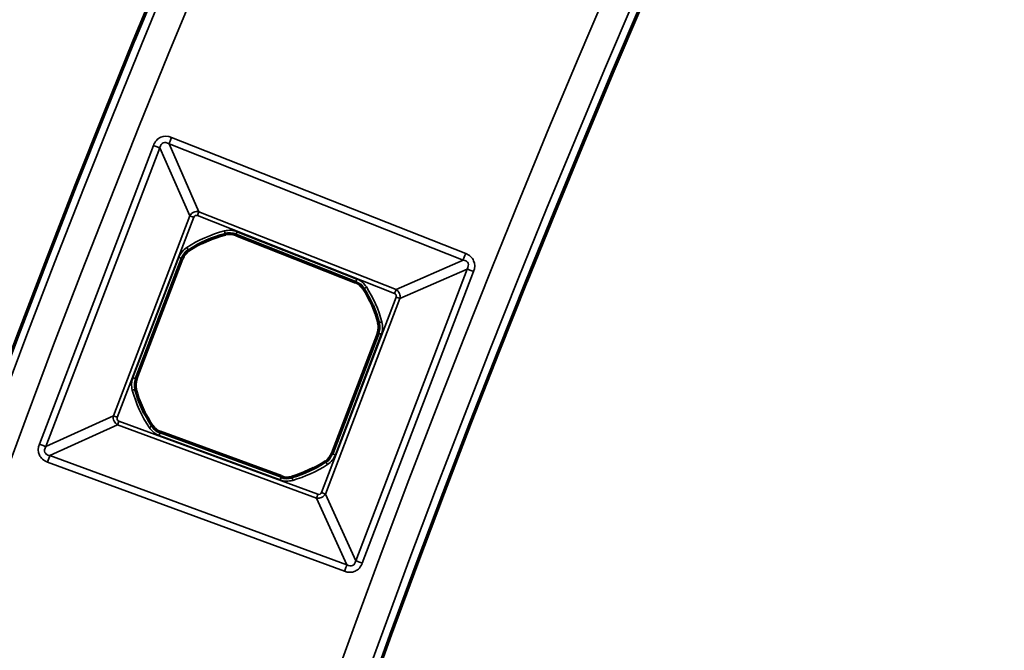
# Model space of a CAD drawing. Header units: millimetres. Extents: x -1503 to 2224, y -4278 to 2541.
# Tile 26 of 50: x -408 to -349, y -3025 to -2988. Entities that reach past the tile are written whole.
import ezdxf

# ---------------------------------------------------------------- set-up
doc = ezdxf.new("R2010")
doc.units = ezdxf.units.MM
doc.header["$LTSCALE"] = 0.75
doc.layers.add('Visible', color=7, linetype='Continuous', lineweight=70)
doc.layers.add('Visible Narrow', color=7, linetype='Continuous', lineweight=35)

msp = doc.modelspace()

# ---------------------------------------------------------------- linework, layer by layer
at = {"layer": 'Visible', "extrusion": (0, -5.969e-13, -1)}
for p, q in [((-395.172, -3000.728, 22.2), (-388.04, -3003.547, 22.2)), ((-401.096, -3009.299, 22.2), (-398.363, -3002.133, 22.2)), ((-386.703, -3006.58, 22.2), (-389.438, -3013.748, 22.2)), ((-392.456, -3015.12, 22.2), (-399.653, -3012.472, 22.2))]:
    msp.add_line(p, q, dxfattribs=at)
for radius in [763.5, 736.5]:
    msp.add_circle((-305.848, -3277.763, -27.4), radius, dxfattribs=at)
for start, end in [(57.03457, 75.41303), (147.71636, 164.7116), (326.35277, 344.73124), (237.0542, 254.04944)]:
    msp.add_arc((393.9, -3007.94, -22.2), 7.491, start, end, dxfattribs=at)
at = {"layer": 'Visible'}
for centre, start, end in [((-395.537, -3001.65, 22.2), 68.4353, 104.58697), ((-397.436, -3002.487, 22.2), 122.96543, 159.1171), ((-388.404, -3004.469, 22.2), 32.28364, 68.4353), ((-387.63, -3006.226, 22.2), 339.1171, 15.28839), ((-400.17, -3009.652, 22.2), 159.1171, 195.26876), ((-399.311, -3011.542, 22.2), 213.64723, 249.79889), ((-390.365, -3013.395, 22.2), 302.9458, 339.1171), ((-392.113, -3014.19, 22.2), 249.79889, 285.95056)]:
    msp.add_arc(centre, 0.991, start, end, dxfattribs=at)
at = {"layer": 'Visible Narrow', "extrusion": (0, -5.969e-13, -1)}
for p, q in [((-398.987, -2994.926, 27.7), (-381.493, -3001.84, 27.7)), ((-406.853, -3013.182, 27.7), (-400.07, -2995.403, 27.7)), ((-399.681, -2995.551, 27.478), (-406.464, -3013.33, 27.478)), ((-397.902, -2999.59, 22.833), (-399.681, -2995.551, 27.478)), ((-399.14, -2995.312, 27.478), (-397.36, -2999.351, 22.833)), ((-381.646, -3002.226, 27.478), (-399.14, -2995.312, 27.478)), ((-402.447, -3011.503, 22.833), (-397.902, -2999.59, 22.833)), ((-397.669, -2999.679, 22.7), (-402.214, -3011.592, 22.7)), ((-385.728, -3004.217, 22.7), (-397.452, -2999.583, 22.7)), ((-397.36, -2999.351, 22.833), (-385.637, -3003.985, 22.833)), ((-395.786, -3000.691, 22.2), (-395.788, -3000.685, 22.503)), ((-395.17, -3000.723, 22.503), (-395.172, -3000.728, 22.2)), ((-388.038, -3003.542, 22.503), (-395.17, -3000.723, 22.503)), ((-395.097, -3000.537, 22.7), (-387.965, -3003.356, 22.7)), ((-397.979, -3001.651, 22.503), (-397.976, -3001.655, 22.2)), ((-401.288, -3009.226, 22.7), (-398.554, -3002.06, 22.7)), ((-398.368, -3002.132, 22.503), (-401.101, -3009.297, 22.503)), ((-398.363, -3002.133, 22.2), (-398.368, -3002.132, 22.503)), ((-385.637, -3003.985, 22.833), (-381.646, -3002.226, 27.478)), ((-388.034, -3020.123, 27.478), (-381.41, -3002.761, 27.478)), ((-381.021, -3002.909, 27.7), (-387.645, -3020.271, 27.7)), ((-381.41, -3002.761, 27.478), (-385.401, -3004.52, 22.833)), ((-388.04, -3003.547, 22.2), (-388.038, -3003.542, 22.503)), ((-387.562, -3003.936, 22.503), (-387.566, -3003.939, 22.2)), ((-390.072, -3016.064, 22.7), (-385.634, -3004.431, 22.7)), ((-385.401, -3004.52, 22.833), (-389.839, -3016.153, 22.833)), ((-386.673, -3005.965, 22.2), (-386.668, -3005.964, 22.503)), ((-389.434, -3013.75, 22.503), (-386.699, -3006.582, 22.503)), ((-386.512, -3006.653, 22.7), (-389.247, -3013.822, 22.7)), ((-386.699, -3006.582, 22.503), (-386.703, -3006.58, 22.2)), ((-401.101, -3009.297, 22.503), (-401.096, -3009.299, 22.2)), ((-401.126, -3009.913, 22.2), (-401.132, -3009.915, 22.503)), ((-406.464, -3013.33, 27.478), (-402.447, -3011.503, 22.833)), ((-402.116, -3011.807, 22.7), (-390.285, -3016.161, 22.7)), ((-402.202, -3012.042, 22.833), (-406.22, -3013.869, 27.478)), ((-390.371, -3016.395, 22.833), (-402.202, -3012.042, 22.833)), ((-400.14, -3012.094, 22.503), (-400.136, -3012.091, 22.2)), ((-399.653, -3012.472, 22.2), (-399.655, -3012.477, 22.503)), ((-399.655, -3012.477, 22.503), (-392.457, -3015.125, 22.503)), ((-392.527, -3015.313, 22.7), (-399.724, -3012.665, 22.7)), ((-388.709, -3020.755, 27.7), (-406.363, -3014.259, 27.7)), ((-406.22, -3013.869, 27.478), (-388.566, -3020.365, 27.478)), ((-389.823, -3014.231, 22.503), (-389.826, -3014.227, 22.2)), ((-389.438, -3013.748, 22.2), (-389.434, -3013.75, 22.503)), ((-392.457, -3015.125, 22.503), (-392.456, -3015.12, 22.2)), ((-391.841, -3015.143, 22.2), (-391.839, -3015.148, 22.503)), ((-388.566, -3020.365, 27.478), (-390.371, -3016.395, 22.833)), ((-389.839, -3016.153, 22.833), (-388.034, -3020.123, 27.478))]:
    msp.add_line(p, q, dxfattribs=at)
for radius in [763, 761.3, 738.7, 737]:
    msp.add_circle((-305.848, -3277.763, -27.9), radius, dxfattribs=at)
at = {"layer": 'Visible Narrow', "extrusion": (-0.930003, 0.367552, -2.115e-13)}
for centre in [(2931.938, 27.2, -729.731), (2931.938, 27.2, -748.542)]:
    msp.add_arc(centre, 0.5, 33.74091, 90, dxfattribs=at)
at = {"layer": 'Visible Narrow', "extrusion": (-0.356459, -0.934311, 5.645e-13)}
msp.add_arc((693.95, 27.2, 2941.246), 0.5, 33.74091, 90, dxfattribs=at)
at = {"layer": 'Visible Narrow', "extrusion": (-0.356459, -0.934311, 5.542e-13)}
msp.add_arc((697.717, 23, 2944.385), 0.3, 213.74091, 270, dxfattribs=at)
at = {"layer": 'Visible Narrow', "extrusion": (0.930003, -0.367552, 2.227e-13)}
for centre in [(-2935.706, 23, 732.87), (-2935.706, 23, 745.476)]:
    msp.add_arc(centre, 0.3, 270, 326.25909, dxfattribs=at)
at = {"layer": 'Visible Narrow', "extrusion": (0, -5.969e-13, -1)}
for centre, radius, start, end in [((393.9, -3007.94, -22.7), 7.697, 57.03457, 75.41303), ((395.537, -3001.65, -22.7), 1.197, 75.41303, 111.5647), ((397.436, -3002.487, -22.7), 1.197, 20.8829, 57.03457), ((388.404, -3004.469, -22.7), 1.197, 111.5647, 147.71636), ((393.9, -3007.94, -22.7), 7.697, 147.71636, 164.7116), ((387.63, -3006.226, -22.7), 1.197, 164.7116, 200.8829), ((400.17, -3009.652, -22.7), 1.197, 344.73124, 20.8829), ((393.9, -3007.94, -22.7), 7.697, 326.35277, 344.73124), ((399.311, -3011.542, -22.7), 1.197, 290.20111, 326.35277), ((390.365, -3013.395, -22.7), 1.197, 200.8829, 237.0542), ((393.9, -3007.94, -22.7), 7.697, 237.0542, 254.04944), ((392.113, -3014.19, -22.7), 1.197, 254.04944, 290.20111)]:
    msp.add_arc(centre, radius, start, end, dxfattribs=at)
at = {"layer": 'Visible Narrow'}
for centre, radius, start, end in [((-393.9, -3007.94, 22.503), 7.497, 104.58697, 122.96543), ((-395.537, -3001.65, 22.503), 0.997, 68.4353, 104.58697), ((-397.436, -3002.487, 22.503), 0.997, 122.96543, 159.1171), ((-388.404, -3004.469, 22.503), 0.997, 32.28364, 68.4353), ((-393.9, -3007.94, 22.503), 7.497, 15.28839, 32.28364), ((-387.63, -3006.226, 22.503), 0.997, 339.1171, 15.28839), ((-400.17, -3009.652, 22.503), 0.997, 159.1171, 195.26876), ((-393.9, -3007.94, 22.503), 7.497, 195.26876, 213.64723), ((-399.311, -3011.542, 22.503), 0.997, 213.64723, 249.79889), ((-393.9, -3007.94, 22.503), 7.497, 285.95056, 302.9458), ((-390.365, -3013.395, 22.503), 0.997, 302.9458, 339.1171), ((-392.113, -3014.19, 22.503), 0.997, 249.79889, 285.95056)]:
    msp.add_arc(centre, radius, start, end, dxfattribs=at)
at = {"layer": 'Visible Narrow', "extrusion": (-0.967766, -0.251849, 1.396e-13)}
msp.add_arc((2804.084, 22.5, 1138.75), 0.2, 1, 90, dxfattribs=at)
at = {"layer": 'Visible Narrow', "extrusion": (-0.930003, 0.367552, -2.218e-13)}
msp.add_arc((2935.727, 22.5, -735.411), 0.2, 1, 90, dxfattribs=at)
at = {"layer": 'Visible Narrow', "extrusion": (-0.838999, -0.544133, 3.211e-13)}
msp.add_arc((2301.629, 22.5, 1967.201), 0.2, 1, 90, dxfattribs=at)
at = {"layer": 'Visible Narrow', "extrusion": (-0.356459, -0.934311, 5.749e-13)}
msp.add_arc((697.738, 22.5, 2946.926), 0.2, 1, 90, dxfattribs=at)
at = {"layer": 'Visible Narrow', "extrusion": (-0.356459, -0.934311, 5.556e-13)}
msp.add_arc((714.422, 27.2, 2941.47), 0.5, 90, 146.25909, dxfattribs=at)
at = {"layer": 'Visible Narrow', "extrusion": (0.930003, -0.367552, 2.222e-13)}
msp.add_arc((-2935.727, 22.5, 743.08), 0.2, 90, 179, dxfattribs=at)
at = {"layer": 'Visible Narrow', "extrusion": (0.534111, -0.845414, 4.955e-13)}
msp.add_arc((-1931.886, 22.5, 2332.57), 0.2, 90, 179, dxfattribs=at)
at = {"layer": 'Visible Narrow', "extrusion": (-0.356459, -0.934311, 5.652e-13)}
msp.add_arc((710.655, 23, 2944.535), 0.3, 270, 326.25909, dxfattribs=at)
at = {"layer": 'Visible Narrow', "extrusion": (0.263678, -0.964611, 5.845e-13)}
msp.add_arc((-1165.39, 22.5, 2797.629), 0.2, 90, 179, dxfattribs=at)
at = {"layer": 'Visible Narrow', "extrusion": (-0.356459, -0.934311, 5.356e-13)}
msp.add_arc((710.627, 22.5, 2946.924), 0.2, 90, 179, dxfattribs=at)
at = {"layer": 'Visible Narrow', "extrusion": (-0.356459, -0.934311, 5.475e-13)}
msp.add_arc((697.738, 22.5, 2954.595), 0.2, 1, 90, dxfattribs=at)
at = {"layer": 'Visible Narrow', "extrusion": (0.263347, -0.964701, 5.678e-13)}
msp.add_arc((-1179.824, 22.5, 2798.031), 0.2, 1, 90, dxfattribs=at)
at = {"layer": 'Visible Narrow', "extrusion": (-0.356459, -0.934311, 6.117e-13)}
msp.add_arc((697.717, 23, 2957.136), 0.3, 213.74091, 270, dxfattribs=at)
at = {"layer": 'Visible Narrow', "extrusion": (0.938486, -0.345316, 2.016e-13)}
msp.add_arc((-2965.397, 23, 662.646), 0.3, 213.74091, 270, dxfattribs=at)
at = {"layer": 'Visible Narrow', "extrusion": (0.554078, -0.832465, 4.702e-13)}
msp.add_arc((-2002.237, 22.5, 2285.753), 0.2, 1, 90, dxfattribs=at)
at = {"layer": 'Visible Narrow', "extrusion": (0.938486, -0.345316, 2.064e-13)}
msp.add_arc((-2965.376, 22.5, 665.187), 0.2, 1, 90, dxfattribs=at)
at = {"layer": 'Visible Narrow', "extrusion": (-0.356459, -0.934311, 5.559e-13)}
msp.add_arc((693.95, 27.2, 2960.275), 0.5, 33.74091, 90, dxfattribs=at)
at = {"layer": 'Visible Narrow', "extrusion": (-0.938486, 0.345316, -2.128e-13)}
msp.add_arc((2969.165, 27.2, -659.507), 0.5, 90, 146.25909, dxfattribs=at)
at = {"layer": 'Visible Narrow', "extrusion": (-0.839185, -0.543845, 2.994e-13)}
msp.add_arc((2317.696, 22.5, 1966.409), 0.2, 90, 179, dxfattribs=at)
at = {"layer": 'Visible Narrow', "extrusion": (-0.356459, -0.934311, 5.58e-13)}
msp.add_arc((710.627, 22.5, 2954.597), 0.2, 90, 179, dxfattribs=at)
at = {"layer": 'Visible Narrow', "extrusion": (-0.938486, 0.345316, -2.125e-13)}
msp.add_arc((2965.376, 22.5, -672.856), 0.2, 90, 179, dxfattribs=at)
at = {"layer": 'Visible Narrow', "extrusion": (-0.961499, -0.274808, 1.423e-13)}
msp.add_arc((2791.582, 22.5, 1205.339), 0.2, 90, 179, dxfattribs=at)
at = {"layer": 'Visible Narrow', "extrusion": (-0.356459, -0.934311, 4.985e-13)}
msp.add_arc((710.655, 23, 2956.986), 0.3, 270, 326.25909, dxfattribs=at)
at = {"layer": 'Visible Narrow', "extrusion": (0.938486, -0.345316, 2.13e-13)}
msp.add_arc((-2965.397, 23, 675.252), 0.3, 213.74091, 270, dxfattribs=at)
at = {"layer": 'Visible Narrow', "extrusion": (-0.356459, -0.934311, 5.398e-13)}
msp.add_arc((714.422, 27.2, 2960.052), 0.5, 90, 146.25909, dxfattribs=at)
at = {"layer": 'Visible Narrow', "extrusion": (-0.938486, 0.345316, -2.187e-13)}
msp.add_arc((2969.165, 27.2, -678.318), 0.5, 90, 146.25909, dxfattribs=at)
at = {"layer": 'Visible Narrow', "extrusion": (0.129318, -0.293534, 0.947161)}
msp.add_ellipse((-399.08, -2996.182, 27.2), major_axis=(-0.41, 0.931, 0.344), ratio=0.465634, start_param=0.606215, end_param=0.632904, dxfattribs=at)
at = {"layer": 'Visible Narrow', "extrusion": (0.155762, -0.353556, -0.922354)}
msp.add_ellipse((-397.511, -2999.772, 22.969), major_axis=(-0.292, -0.358, 0.088), ratio=0.958702, start_param=1.402661, end_param=1.431737, dxfattribs=at)
at = {"layer": 'Visible Narrow', "extrusion": (-0.294418, -0.129708, 0.946834)}
msp.add_ellipse((-382.276, -3002.823, 27.2), major_axis=(0.922, 0.406, 0.342), ratio=0.469981, start_param=0.608839, end_param=0.624247, dxfattribs=at)
at = {"layer": 'Visible Narrow', "extrusion": (-0.351863, -0.155015, -0.923127)}
msp.add_ellipse((-385.822, -3004.373, 22.969), major_axis=(-0.351, 0.301, 0.083), ratio=0.958706, start_param=1.386778, end_param=1.403566, dxfattribs=at)
at = {"layer": 'Visible Narrow'}
for points, knots in [([(-400.07, -2995.403, 27.7), (-399.983, -2995.176, 27.7), (-399.829, -2995.005, 27.7), (-399.636, -2994.92, 27.7), (-399.443, -2994.835, 27.7), (-399.213, -2994.836, 27.7), (-398.987, -2994.926, 27.7)], [0, 0, 0, 0, 0.5, 0.5, 0.5, 1, 1, 1, 1]), ([(-399.14, -2995.312, 27.478), (-399.273, -2995.228, 27.522), (-399.395, -2995.209, 27.544), (-399.49, -2995.251, 27.544), (-399.581, -2995.291, 27.544), (-399.648, -2995.387, 27.524), (-399.677, -2995.532, 27.483)], [0, 0, 0, 0, 0.510681, 0.510681, 0.510681, 1, 1, 1, 1]), ([(-397.895, -2999.578, 22.83), (-397.84, -2999.49, 22.806), (-397.761, -2999.423, 22.793), (-397.67, -2999.383, 22.793), (-397.575, -2999.341, 22.793), (-397.467, -2999.328, 22.807), (-397.36, -2999.351, 22.833)], [0, 0, 0, 0, 0.489417, 0.489417, 0.489417, 1, 1, 1, 1]), ([(-397.669, -2999.679, 22.7), (-397.651, -2999.633, 22.7), (-397.621, -2999.599, 22.7), (-397.543, -2999.565, 22.7), (-397.497, -2999.565, 22.7), (-397.452, -2999.583, 22.7)], [0, 0, 0, 0, 0.5, 0.5, 1, 1, 1, 1]), ([(-381.493, -3001.84, 27.7), (-381.271, -3001.927, 27.7), (-381.104, -3002.08, 27.7), (-381.02, -3002.27, 27.7), (-380.936, -3002.461, 27.7), (-380.937, -3002.687, 27.7), (-381.021, -3002.909, 27.7)], [0, 0, 0, 0, 0.5, 0.5, 0.5, 1, 1, 1, 1]), ([(-381.41, -3002.761, 27.478), (-381.329, -3002.63, 27.521), (-381.313, -3002.511, 27.542), (-381.354, -3002.417, 27.542), (-381.394, -3002.326, 27.542), (-381.49, -3002.258, 27.522), (-381.635, -3002.228, 27.481)], [0, 0, 0, 0, 0.506208, 0.506208, 0.506208, 1, 1, 1, 1]), ([(-385.728, -3004.217, 22.7), (-385.684, -3004.234, 22.7), (-385.651, -3004.265, 22.7), (-385.617, -3004.341, 22.7), (-385.617, -3004.386, 22.7), (-385.634, -3004.431, 22.7)], [0, 0, 0, 0, 0.5, 0.5, 1, 1, 1, 1]), ([(-385.63, -3003.989, 22.832), (-385.541, -3004.043, 22.807), (-385.474, -3004.123, 22.795), (-385.434, -3004.215, 22.795), (-385.392, -3004.308, 22.795), (-385.38, -3004.415, 22.808), (-385.401, -3004.52, 22.833)], [0, 0, 0, 0, 0.49387, 0.49387, 0.49387, 1, 1, 1, 1]), ([(-402.202, -3012.042, 22.833), (-402.29, -3011.991, 22.809), (-402.366, -3011.911, 22.793), (-402.411, -3011.812, 22.793), (-402.454, -3011.717, 22.793), (-402.468, -3011.607, 22.807), (-402.447, -3011.503, 22.833)], [0, 0, 0, 0, 0.511253, 0.511253, 0.511253, 1, 1, 1, 1]), ([(-402.116, -3011.807, 22.7), (-402.161, -3011.791, 22.7), (-402.196, -3011.76, 22.7), (-402.214, -3011.722, 22.7), (-402.231, -3011.683, 22.7), (-402.231, -3011.637, 22.7), (-402.214, -3011.592, 22.7)], [0, 0, 0, 0, 0.5, 0.5, 0.5, 1, 1, 1, 1]), ([(-406.363, -3014.259, 27.7), (-406.591, -3014.175, 27.7), (-406.764, -3014.023, 27.7), (-406.851, -3013.831, 27.7), (-406.939, -3013.639, 27.7), (-406.939, -3013.409, 27.7), (-406.853, -3013.182, 27.7)], [0, 0, 0, 0, 0.5, 0.5, 0.5, 1, 1, 1, 1]), ([(-390.072, -3016.064, 22.7), (-390.089, -3016.108, 22.7), (-390.12, -3016.142, 22.7), (-390.157, -3016.159, 22.7), (-390.195, -3016.176, 22.7), (-390.241, -3016.177, 22.7), (-390.285, -3016.161, 22.7)], [0, 0, 0, 0, 0.5, 0.5, 0.5, 1, 1, 1, 1]), ([(-389.839, -3016.153, 22.833), (-389.889, -3016.239, 22.809), (-389.969, -3016.314, 22.795), (-390.067, -3016.358, 22.795), (-390.16, -3016.401, 22.795), (-390.269, -3016.414, 22.808), (-390.371, -3016.395, 22.833)], [0, 0, 0, 0, 0.511399, 0.511399, 0.511399, 1, 1, 1, 1]), ([(-387.645, -3020.271, 27.7), (-387.73, -3020.493, 27.7), (-387.881, -3020.662, 27.7), (-388.07, -3020.748, 27.7), (-388.26, -3020.834, 27.7), (-388.486, -3020.837, 27.7), (-388.709, -3020.755, 27.7)], [0, 0, 0, 0, 0.5, 0.5, 0.5, 1, 1, 1, 1])]:
    msp.add_open_spline(points, degree=3, knots=knots, dxfattribs=at)
at = {"layer": 'Visible Narrow', "extrusion": (0.291974, 0.132802, 0.947161)}
msp.add_open_spline([(-406.464, -3013.33, 27.478), (-406.545, -3013.462, 27.521), (-406.564, -3013.587, 27.544), (-406.521, -3013.681, 27.544), (-406.49, -3013.75, 27.544), (-406.426, -3013.803, 27.532), (-406.341, -3013.836, 27.511), (-406.304, -3013.851, 27.501), (-406.264, -3013.862, 27.49), (-406.22, -3013.869, 27.478)], degree=3, knots=[0, 0, 0, 0, 0.487675, 0.487675, 0.487675, 0.844749, 0.844749, 0.844749, 1, 1, 1, 1], dxfattribs=at)
at = {"layer": 'Visible Narrow', "extrusion": (0.133202, -0.292853, -0.946834)}
msp.add_open_spline([(-388.566, -3020.365, 27.478), (-388.437, -3020.442, 27.52), (-388.314, -3020.459, 27.542), (-388.221, -3020.416, 27.542), (-388.123, -3020.372, 27.542), (-388.059, -3020.264, 27.518), (-388.034, -3020.123, 27.478)], degree=3, knots=[0, 0, 0, 0, 0.489074, 0.489074, 0.489074, 1, 1, 1, 1], dxfattribs=at)

doc.saveas('drawing.dxf')
